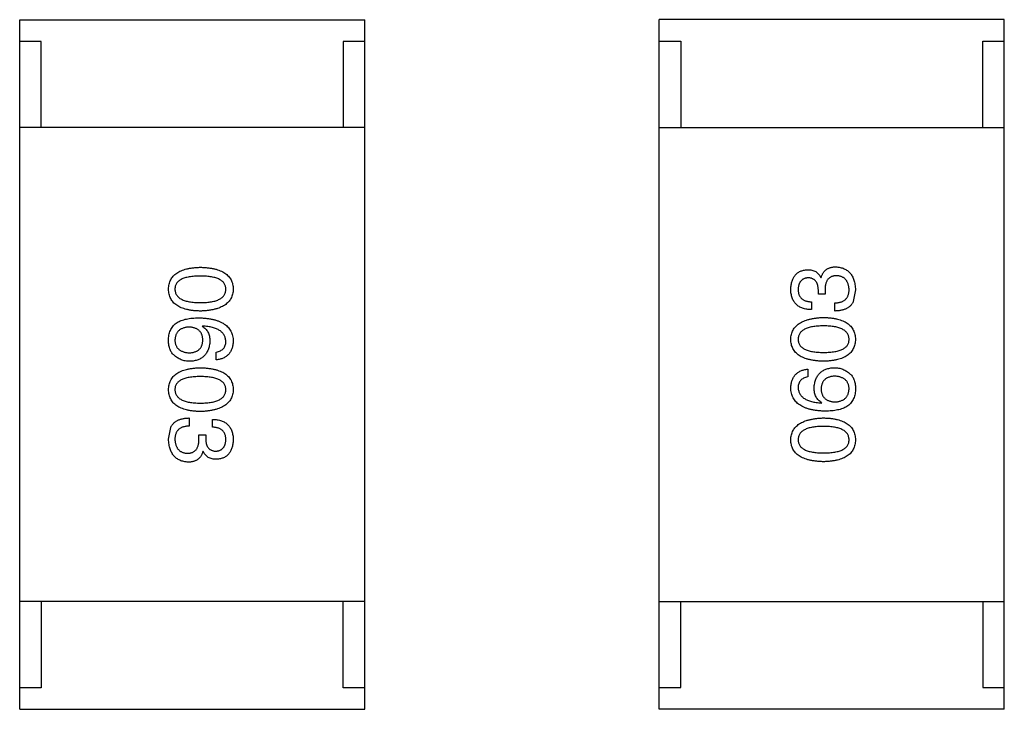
# Model space of a CAD drawing. Header units: inches. Extents: x -100 to 126, y -58 to 58.
# Tile 24 of 118: x 85.87 to 88.15, y -46.99 to -45.39. Entities that reach past the tile are written whole.
import ezdxf

# ---------------------------------------------------------------- set-up
doc = ezdxf.new("R2010")
doc.units = ezdxf.units.IN
doc.header["$LTSCALE"] = 1.21
doc.header["$MEASUREMENT"] = 0
doc.layers.get('0').update_dxf_attribs({"linetype": 'CONTINUOUS'})

msp = doc.modelspace()

# ---------------------------------------------------------------- linework, layer by layer
at = {"color": 7, "linetype": 'Continuous'}
for p, q in [((85.8654, -45.3894), (86.6654, -45.3894)), ((85.8654, -46.9894), (85.8654, -45.3894)), ((86.6654, -46.9894), (86.6654, -45.3894)), ((88.1484, -45.389), (87.3484, -45.389)), ((87.3484, -46.989), (87.3484, -45.389)), ((88.1484, -46.989), (88.1484, -45.389)), ((85.9154, -45.4394), (85.8654, -45.4394)), ((85.9154, -45.6394), (85.9154, -45.4394)), ((86.6654, -45.4394), (86.6154, -45.4394)), ((86.6154, -45.4394), (86.6154, -45.6394)), ((87.3484, -45.439), (87.3984, -45.439)), ((87.3984, -45.439), (87.3984, -45.639)), ((88.0984, -45.439), (88.1484, -45.439)), ((88.0984, -45.639), (88.0984, -45.439)), ((86.6654, -45.6394), (85.8654, -45.6394)), ((87.3484, -45.639), (88.1484, -45.639)), ((87.7229, -45.9872), (87.7237, -45.9872)), ((87.7172, -46.0257), (87.7172, -46.0159)), ((87.7327, -46.0257), (87.7172, -46.0257)), ((87.7327, -46.0167), (87.7327, -46.0257)), ((87.8032, -46.0159), (87.7983, -46.0429)), ((87.7016, -46.0438), (87.7016, -46.0618)), ((87.7557, -46.0651), (87.7557, -46.0462)), ((86.2892, -46.0999), (86.2884, -46.1007)), ((86.3212, -46.1785), (86.3212, -46.1605)), ((87.6926, -46.1999), (87.6926, -46.2179)), ((87.7245, -46.2786), (87.7254, -46.2777)), ((86.2581, -46.3133), (86.2581, -46.3322)), ((86.3122, -46.3346), (86.3122, -46.3166)), ((86.2106, -46.3625), (86.2155, -46.3355)), ((86.281, -46.3527), (86.2966, -46.3527)), ((86.281, -46.3617), (86.281, -46.3527)), ((86.2966, -46.3527), (86.2966, -46.3625)), ((86.2909, -46.3912), (86.2901, -46.3912)), ((86.6654, -46.7394), (85.8654, -46.7394)), ((85.9154, -46.7394), (85.9154, -46.9394)), ((86.6154, -46.9394), (86.6154, -46.7394)), ((87.3484, -46.739), (88.1484, -46.739)), ((87.3984, -46.939), (87.3984, -46.739)), ((88.0984, -46.739), (88.0984, -46.939)), ((85.9154, -46.9394), (85.8654, -46.9394)), ((86.6654, -46.9394), (86.6154, -46.9394)), ((87.3484, -46.939), (87.3984, -46.939)), ((88.0984, -46.939), (88.1484, -46.939)), ((85.8654, -46.9894), (86.6654, -46.9894)), ((88.1484, -46.989), (87.3484, -46.989))]:
    msp.add_line(p, q, dxfattribs=at)
for points, knots in [([(86.2106, -46.0144), (86.2106, -46.0124), (86.2108, -46.0086), (86.2118, -46.0029), (86.2133, -45.9977), (86.2154, -45.9928), (86.218, -45.9883), (86.2212, -45.9841), (86.225, -45.9804), (86.2294, -45.977), (86.2343, -45.974), (86.2398, -45.9714), (86.2459, -45.9692), (86.2525, -45.9673), (86.2596, -45.9658), (86.2674, -45.9647), (86.2757, -45.9639), (86.2814, -45.9637), (86.2843, -45.9636)], [0, 0, 0, 0, 0.059135, 0.115606, 0.169241, 0.221578, 0.273261, 0.324749, 0.377329, 0.431642, 0.488541, 0.548597, 0.612232, 0.680174, 0.752504, 0.829777, 0.912307, 1, 1, 1, 1]), ([(86.2843, -45.9636), (86.2874, -45.9637), (86.2933, -45.9639), (86.3018, -45.9647), (86.3098, -45.9658), (86.3172, -45.9673), (86.3241, -45.9691), (86.3303, -45.9714), (86.336, -45.974), (86.3411, -45.977), (86.3456, -45.9804), (86.3495, -45.9841), (86.3528, -45.9882), (86.3556, -45.9928), (86.3577, -45.9977), (86.3593, -46.0029), (86.3603, -46.0086), (86.3605, -46.0124), (86.3606, -46.0144)], [0, 0, 0, 0, 0.088823, 0.172287, 0.250296, 0.323438, 0.392244, 0.456221, 0.516635, 0.573871, 0.628, 0.680335, 0.731489, 0.782557, 0.834044, 0.886738, 0.942089, 1, 1, 1, 1]), ([(87.6532, -46.0143), (87.6533, -46.0125), (87.6535, -46.0092), (87.6542, -46.0043), (87.655, -45.9998), (87.6562, -45.9955), (87.6576, -45.9916), (87.6593, -45.988), (87.6613, -45.9846), (87.6636, -45.9817), (87.6662, -45.979), (87.669, -45.9766), (87.6721, -45.9746), (87.6755, -45.9728), (87.6792, -45.9714), (87.6831, -45.9703), (87.6874, -45.9695), (87.6903, -45.9693), (87.6918, -45.9692)], [0, 0, 0, 0, 0.077845, 0.151584, 0.221397, 0.287366, 0.350104, 0.410398, 0.467998, 0.524388, 0.579979, 0.635152, 0.690917, 0.747936, 0.806661, 0.867861, 0.932479, 1, 1, 1, 1]), ([(87.6918, -45.9692), (87.6936, -45.9692), (87.6971, -45.9693), (87.7022, -45.9702), (87.7069, -45.9716), (87.7111, -45.9735), (87.7148, -45.9761), (87.718, -45.9793), (87.7208, -45.983), (87.7222, -45.9858), (87.7229, -45.9872)], [0, 0, 0, 0, 0.143686, 0.277942, 0.40333, 0.521785, 0.638573, 0.755208, 0.874773, 1, 1, 1, 1]), ([(87.7237, -45.9872), (87.724, -45.9862), (87.7247, -45.9843), (87.7258, -45.9815), (87.7271, -45.9789), (87.7285, -45.9765), (87.7302, -45.9742), (87.7319, -45.9722), (87.7337, -45.9704), (87.7358, -45.9687), (87.738, -45.9673), (87.7403, -45.966), (87.7428, -45.965), (87.7454, -45.9641), (87.7482, -45.9634), (87.7511, -45.963), (87.7542, -45.9627), (87.7563, -45.9626), (87.7573, -45.9626)], [0, 0, 0, 0, 0.069445, 0.136039, 0.200011, 0.261745, 0.322328, 0.381403, 0.438864, 0.496655, 0.554398, 0.612391, 0.672266, 0.733005, 0.79604, 0.861293, 0.928785, 1, 1, 1, 1]), ([(87.7573, -45.9626), (87.7591, -45.9628), (87.7626, -45.963), (87.7677, -45.9639), (87.7724, -45.9651), (87.7768, -45.9668), (87.7808, -45.9688), (87.7846, -45.9712), (87.788, -45.974), (87.791, -45.9771), (87.7937, -45.9807), (87.7961, -45.9846), (87.7982, -45.9889), (87.7998, -45.9936), (87.8012, -45.9986), (87.8023, -46.004), (87.803, -46.0098), (87.8031, -46.0138), (87.8032, -46.0159)], [0, 0, 0, 0, 0.068236, 0.132937, 0.194125, 0.253174, 0.310181, 0.365986, 0.421096, 0.476216, 0.532352, 0.590232, 0.649824, 0.71274, 0.778406, 0.848058, 0.921922, 1, 1, 1, 1]), ([(86.2843, -45.9841), (86.2819, -45.9841), (86.2773, -45.9842), (86.2706, -45.9845), (86.2644, -45.9851), (86.2586, -45.9859), (86.2533, -45.987), (86.2484, -45.9882), (86.2441, -45.9898), (86.2401, -45.9916), (86.2366, -45.9936), (86.2336, -45.9958), (86.231, -45.9983), (86.229, -46.0011), (86.2273, -46.0041), (86.2261, -46.0073), (86.2255, -46.0108), (86.2254, -46.0132), (86.2253, -46.0144)], [0, 0, 0, 0, 0.096457, 0.187288, 0.27178, 0.350132, 0.423455, 0.491343, 0.554037, 0.612253, 0.666313, 0.717038, 0.764921, 0.811214, 0.856775, 0.902988, 0.950234, 1, 1, 1, 1]), ([(86.3433, -46.0144), (86.3433, -46.0132), (86.3432, -46.0108), (86.3425, -46.0073), (86.3414, -46.0041), (86.3397, -46.0011), (86.3376, -45.9984), (86.3351, -45.9958), (86.332, -45.9936), (86.3285, -45.9916), (86.3246, -45.9898), (86.3202, -45.9882), (86.3153, -45.987), (86.31, -45.9859), (86.3043, -45.9851), (86.298, -45.9845), (86.2913, -45.9842), (86.2867, -45.9841), (86.2843, -45.9841)], [0, 0, 0, 0, 0.049764, 0.097007, 0.143217, 0.188577, 0.235116, 0.282997, 0.333719, 0.387776, 0.445989, 0.508679, 0.576563, 0.649481, 0.728235, 0.812722, 0.903548, 1, 1, 1, 1]), ([(87.6934, -45.988), (87.6925, -45.9881), (87.6908, -45.9883), (87.6882, -45.9888), (87.6859, -45.9894), (87.6837, -45.9903), (87.6816, -45.9913), (87.6798, -45.9926), (87.6781, -45.994), (87.6766, -45.9956), (87.6752, -45.9974), (87.674, -45.9994), (87.673, -46.0015), (87.6721, -46.0039), (87.6715, -46.0064), (87.671, -46.0091), (87.6706, -46.012), (87.6705, -46.014), (87.6704, -46.0151)], [0, 0, 0, 0, 0.067655, 0.132224, 0.194132, 0.253145, 0.309858, 0.366002, 0.421361, 0.47702, 0.532632, 0.590536, 0.65067, 0.713258, 0.779588, 0.848803, 0.921949, 1, 1, 1, 1]), ([(87.7172, -46.0159), (87.7171, -46.0148), (87.717, -46.0127), (87.7167, -46.0096), (87.7161, -46.0067), (87.7154, -46.004), (87.7146, -46.0016), (87.7135, -45.9993), (87.7123, -45.9972), (87.7109, -45.9954), (87.7093, -45.9937), (87.7075, -45.9923), (87.7056, -45.991), (87.7035, -45.99), (87.7012, -45.9892), (87.6988, -45.9886), (87.6961, -45.9882), (87.6943, -45.9881), (87.6934, -45.988)], [0, 0, 0, 0, 0.079415, 0.154091, 0.22508, 0.29186, 0.355026, 0.415127, 0.472418, 0.528511, 0.583551, 0.638361, 0.693547, 0.750023, 0.807857, 0.868401, 0.932259, 1, 1, 1, 1]), ([(87.7598, -45.9831), (87.7587, -45.9831), (87.7566, -45.9832), (87.7535, -45.9836), (87.7506, -45.9842), (87.748, -45.9851), (87.7455, -45.9863), (87.7433, -45.9878), (87.7413, -45.9895), (87.7395, -45.9915), (87.7379, -45.9937), (87.7365, -45.9962), (87.7353, -45.999), (87.7344, -46.0021), (87.7336, -46.0054), (87.7331, -46.0089), (87.7328, -46.0127), (87.7328, -46.0154), (87.7327, -46.0167)], [0, 0, 0, 0, 0.066518, 0.129194, 0.188613, 0.245254, 0.300032, 0.353805, 0.407079, 0.461108, 0.516272, 0.574141, 0.634837, 0.699275, 0.767504, 0.840272, 0.917505, 1, 1, 1, 1]), ([(87.7885, -46.0151), (87.7884, -46.0139), (87.7882, -46.0115), (87.7877, -46.008), (87.787, -46.0048), (87.7861, -46.0017), (87.7851, -45.9989), (87.7837, -45.9964), (87.7822, -45.994), (87.7805, -45.9919), (87.7786, -45.99), (87.7765, -45.9883), (87.7742, -45.9869), (87.7717, -45.9857), (87.769, -45.9847), (87.7661, -45.9839), (87.763, -45.9834), (87.7609, -45.9832), (87.7598, -45.9831)], [0, 0, 0, 0, 0.076694, 0.149502, 0.218019, 0.283183, 0.345589, 0.405199, 0.462852, 0.519478, 0.575313, 0.630559, 0.687006, 0.744638, 0.804006, 0.866059, 0.931486, 1, 1, 1, 1]), ([(86.2843, -46.0652), (86.2814, -46.0651), (86.2757, -46.0649), (86.2674, -46.0642), (86.2596, -46.0631), (86.2525, -46.0616), (86.2459, -46.0597), (86.2398, -46.0575), (86.2343, -46.0549), (86.2294, -46.0519), (86.225, -46.0485), (86.2212, -46.0447), (86.218, -46.0406), (86.2154, -46.0361), (86.2133, -46.0312), (86.2118, -46.0259), (86.2108, -46.0203), (86.2106, -46.0164), (86.2106, -46.0144)], [0, 0, 0, 0, 0.08769, 0.170218, 0.24749, 0.319818, 0.387758, 0.451391, 0.511445, 0.568185, 0.622681, 0.67526, 0.726746, 0.778428, 0.830764, 0.884397, 0.940866, 1, 1, 1, 1]), ([(86.2253, -46.0144), (86.2254, -46.0157), (86.2255, -46.0181), (86.2263, -46.0217), (86.2276, -46.025), (86.2293, -46.0281), (86.2314, -46.0309), (86.234, -46.0335), (86.237, -46.0358), (86.2405, -46.0379), (86.2445, -46.0397), (86.2488, -46.0413), (86.2537, -46.0426), (86.2589, -46.0437), (86.2647, -46.0445), (86.2708, -46.0451), (86.2774, -46.0455), (86.282, -46.0456), (86.2843, -46.0456)], [0, 0, 0, 0, 0.050879, 0.099377, 0.146973, 0.193618, 0.240619, 0.289461, 0.34047, 0.395283, 0.453059, 0.515633, 0.582666, 0.655287, 0.732971, 0.815933, 0.905166, 1, 1, 1, 1]), ([(86.2843, -46.0456), (86.2867, -46.0456), (86.2913, -46.0455), (86.298, -46.0451), (86.3043, -46.0445), (86.31, -46.0437), (86.3153, -46.0426), (86.3202, -46.0413), (86.3246, -46.0397), (86.3285, -46.0379), (86.332, -46.0358), (86.3351, -46.0335), (86.3376, -46.0309), (86.3397, -46.0281), (86.3414, -46.025), (86.3425, -46.0217), (86.3432, -46.0181), (86.3433, -46.0157), (86.3433, -46.0144)], [0, 0, 0, 0, 0.095719, 0.185854, 0.269738, 0.347952, 0.420315, 0.487894, 0.550245, 0.608186, 0.662454, 0.713283, 0.761375, 0.808209, 0.854301, 0.901312, 0.949396, 1, 1, 1, 1]), ([(86.3606, -46.0144), (86.3604, -46.0164), (86.3602, -46.0202), (86.3591, -46.0258), (86.3575, -46.0309), (86.3553, -46.0358), (86.3525, -46.0402), (86.3491, -46.0443), (86.3452, -46.0481), (86.3407, -46.0514), (86.3356, -46.0545), (86.3299, -46.0571), (86.3237, -46.0594), (86.3169, -46.0613), (86.3096, -46.0628), (86.3017, -46.064), (86.2932, -46.0649), (86.2873, -46.0651), (86.2843, -46.0652)], [0, 0, 0, 0, 0.057415, 0.112361, 0.16496, 0.216437, 0.267441, 0.318839, 0.371478, 0.426325, 0.483626, 0.544235, 0.608673, 0.677374, 0.750405, 0.828394, 0.911525, 1, 1, 1, 1]), ([(87.7016, -46.0618), (87.6997, -46.0617), (87.6959, -46.0616), (87.6905, -46.061), (87.6855, -46.06), (87.6808, -46.0586), (87.6765, -46.0569), (87.6725, -46.0548), (87.6689, -46.0524), (87.6657, -46.0496), (87.6628, -46.0464), (87.6603, -46.0429), (87.6582, -46.039), (87.6565, -46.0347), (87.6551, -46.0301), (87.6541, -46.0251), (87.6534, -46.0198), (87.6533, -46.0161), (87.6532, -46.0143)], [0, 0, 0, 0, 0.074804, 0.144899, 0.211458, 0.274554, 0.334363, 0.392059, 0.448123, 0.503024, 0.558154, 0.613471, 0.670844, 0.729926, 0.792003, 0.857405, 0.926768, 1, 1, 1, 1]), ([(87.6704, -46.0151), (87.6705, -46.0162), (87.6705, -46.0184), (87.6709, -46.0216), (87.6715, -46.0245), (87.6723, -46.0273), (87.6734, -46.0299), (87.6748, -46.0322), (87.6763, -46.0343), (87.6782, -46.0362), (87.6803, -46.0379), (87.6826, -46.0394), (87.6852, -46.0407), (87.688, -46.0417), (87.6911, -46.0426), (87.6944, -46.0432), (87.6979, -46.0436), (87.7003, -46.0437), (87.7016, -46.0438)], [0, 0, 0, 0, 0.069877, 0.136363, 0.198671, 0.257968, 0.315462, 0.370709, 0.425568, 0.479847, 0.535753, 0.592303, 0.651386, 0.713311, 0.778642, 0.84836, 0.921866, 1, 1, 1, 1]), ([(87.7557, -46.0462), (87.757, -46.0462), (87.7596, -46.0461), (87.7633, -46.0456), (87.7668, -46.045), (87.77, -46.044), (87.773, -46.0429), (87.7757, -46.0415), (87.7781, -46.0399), (87.7803, -46.0381), (87.7822, -46.036), (87.7839, -46.0337), (87.7854, -46.0312), (87.7865, -46.0284), (87.7874, -46.0254), (87.788, -46.0221), (87.7884, -46.0187), (87.7885, -46.0163), (87.7885, -46.0151)], [0, 0, 0, 0, 0.07723, 0.149593, 0.217944, 0.282232, 0.34411, 0.402297, 0.458791, 0.513966, 0.568538, 0.623291, 0.679957, 0.737243, 0.798142, 0.86118, 0.928728, 1, 1, 1, 1]), ([(87.7983, -46.0429), (87.7979, -46.0438), (87.7971, -46.0455), (87.7955, -46.048), (87.7939, -46.0503), (87.792, -46.0524), (87.79, -46.0543), (87.7877, -46.0561), (87.7853, -46.0577), (87.7827, -46.0592), (87.78, -46.0605), (87.777, -46.0616), (87.7739, -46.0626), (87.7706, -46.0634), (87.7671, -46.0641), (87.7635, -46.0646), (87.7596, -46.0649), (87.757, -46.065), (87.7557, -46.0651)], [0, 0, 0, 0, 0.056906, 0.113264, 0.168825, 0.223843, 0.279195, 0.335267, 0.392098, 0.450414, 0.51054, 0.572219, 0.636652, 0.703156, 0.773102, 0.845505, 0.921063, 1, 1, 1, 1]), ([(86.2106, -46.1302), (86.2107, -46.1281), (86.2109, -46.1241), (86.212, -46.1183), (86.2136, -46.1129), (86.2158, -46.1078), (86.2185, -46.1031), (86.2219, -46.0989), (86.2257, -46.095), (86.2287, -46.0928), (86.2302, -46.0917)], [0, 0, 0, 0, 0.137449, 0.267856, 0.393219, 0.514735, 0.63397, 0.753734, 0.874967, 1, 1, 1, 1]), ([(86.2302, -46.0917), (86.2318, -46.0908), (86.235, -46.089), (86.2402, -46.0869), (86.2459, -46.0851), (86.2521, -46.0836), (86.2586, -46.0824), (86.2657, -46.0816), (86.2732, -46.0811), (86.2784, -46.081), (86.281, -46.081)], [0, 0, 0, 0, 0.101889, 0.209155, 0.322694, 0.442863, 0.569758, 0.70479, 0.848502, 1, 1, 1, 1]), ([(86.281, -46.081), (86.2842, -46.0811), (86.2903, -46.0813), (86.2992, -46.0821), (86.3074, -46.0833), (86.3151, -46.0849), (86.3222, -46.0868), (86.3286, -46.0892), (86.3345, -46.092), (86.3398, -46.0952), (86.3446, -46.0988), (86.3487, -46.1028), (86.3522, -46.1072), (86.3551, -46.112), (86.3574, -46.1172), (86.3591, -46.1228), (86.3602, -46.1288), (86.3604, -46.133), (86.3606, -46.1351)], [0, 0, 0, 0, 0.087517, 0.169686, 0.246944, 0.319347, 0.387088, 0.450961, 0.511075, 0.567974, 0.622351, 0.675039, 0.726853, 0.778688, 0.83093, 0.884738, 0.941043, 1, 1, 1, 1]), ([(87.6532, -46.1308), (87.6534, -46.1289), (87.6536, -46.125), (87.6547, -46.1195), (87.6563, -46.1143), (87.6585, -46.1095), (87.6613, -46.105), (87.6647, -46.1009), (87.6686, -46.0972), (87.6731, -46.0938), (87.6782, -46.0908), (87.6839, -46.0882), (87.6901, -46.0859), (87.6969, -46.084), (87.7042, -46.0825), (87.7121, -46.0813), (87.7206, -46.0804), (87.7264, -46.0801), (87.7295, -46.08)], [0, 0, 0, 0, 0.057415, 0.112361, 0.16496, 0.216437, 0.267441, 0.318839, 0.371478, 0.426325, 0.483626, 0.544235, 0.608673, 0.677374, 0.750405, 0.828394, 0.911525, 1, 1, 1, 1]), ([(87.7295, -46.08), (87.7324, -46.0801), (87.7381, -46.0803), (87.7464, -46.0811), (87.7541, -46.0822), (87.7613, -46.0837), (87.7679, -46.0856), (87.774, -46.0878), (87.7794, -46.0904), (87.7844, -46.0934), (87.7887, -46.0968), (87.7925, -46.1005), (87.7958, -46.1047), (87.7984, -46.1092), (87.8005, -46.1141), (87.802, -46.1193), (87.803, -46.125), (87.8031, -46.1288), (87.8032, -46.1308)], [0, 0, 0, 0, 0.08769, 0.170218, 0.24749, 0.319818, 0.387758, 0.451391, 0.511445, 0.568185, 0.622681, 0.67526, 0.726746, 0.778428, 0.830764, 0.884397, 0.940866, 1, 1, 1, 1]), ([(86.2581, -46.1023), (86.2568, -46.1024), (86.2543, -46.1026), (86.2506, -46.1031), (86.2473, -46.1039), (86.2441, -46.1048), (86.2412, -46.106), (86.2385, -46.1074), (86.2361, -46.109), (86.2339, -46.1109), (86.2319, -46.1129), (86.2303, -46.1152), (86.2288, -46.1177), (86.2276, -46.1205), (86.2266, -46.1234), (86.226, -46.1266), (86.2254, -46.1299), (86.2254, -46.1323), (86.2253, -46.1335)], [0, 0, 0, 0, 0.076467, 0.148148, 0.216496, 0.280559, 0.342274, 0.401168, 0.458322, 0.514073, 0.569257, 0.62465, 0.68124, 0.739113, 0.799947, 0.862804, 0.929597, 1, 1, 1, 1]), ([(86.2901, -46.1326), (86.29, -46.1315), (86.2899, -46.1292), (86.2894, -46.1259), (86.2888, -46.1229), (86.2878, -46.12), (86.2867, -46.1173), (86.2852, -46.1149), (86.2836, -46.1127), (86.2817, -46.1107), (86.2796, -46.1089), (86.2772, -46.1073), (86.2746, -46.1059), (86.2718, -46.1048), (86.2687, -46.1038), (86.2654, -46.1031), (86.2618, -46.1026), (86.2593, -46.1024), (86.2581, -46.1023)], [0, 0, 0, 0, 0.070453, 0.136523, 0.199866, 0.260392, 0.318446, 0.374657, 0.430182, 0.485556, 0.541071, 0.598396, 0.657208, 0.718642, 0.783247, 0.851631, 0.923928, 1, 1, 1, 1]), ([(86.2884, -46.1007), (86.2899, -46.1015), (86.2927, -46.1032), (86.2964, -46.1064), (86.2995, -46.1101), (86.3021, -46.1142), (86.304, -46.1188), (86.3055, -46.1238), (86.3063, -46.1293), (86.3064, -46.1331), (86.3065, -46.1351)], [0, 0, 0, 0, 0.122276, 0.239997, 0.35611, 0.473903, 0.59404, 0.720428, 0.855383, 1, 1, 1, 1]), ([(86.3433, -46.1351), (86.3432, -46.1338), (86.3431, -46.1313), (86.3422, -46.1276), (86.341, -46.1241), (86.3394, -46.1209), (86.3374, -46.1178), (86.335, -46.1151), (86.3322, -46.1126), (86.329, -46.1102), (86.3254, -46.1081), (86.3214, -46.1063), (86.317, -46.1046), (86.3122, -46.1032), (86.307, -46.102), (86.3014, -46.1011), (86.2955, -46.1003), (86.2914, -46.1), (86.2892, -46.0999)], [0, 0, 0, 0, 0.054741, 0.107075, 0.158339, 0.208382, 0.258772, 0.310045, 0.362765, 0.417822, 0.475982, 0.537466, 0.602901, 0.673037, 0.747247, 0.826291, 0.910782, 1, 1, 1, 1]), ([(87.7295, -46.0997), (87.7271, -46.0997), (87.7225, -46.0998), (87.7158, -46.1001), (87.7095, -46.1007), (87.7038, -46.1016), (87.6984, -46.1026), (87.6936, -46.104), (87.6892, -46.1055), (87.6852, -46.1073), (87.6818, -46.1095), (87.6787, -46.1117), (87.6762, -46.1143), (87.674, -46.1171), (87.6724, -46.1202), (87.6713, -46.1236), (87.6706, -46.1271), (87.6705, -46.1296), (87.6704, -46.1308)], [0, 0, 0, 0, 0.095719, 0.185854, 0.269738, 0.347952, 0.420315, 0.487894, 0.550245, 0.608186, 0.662454, 0.713283, 0.761375, 0.808209, 0.854301, 0.901312, 0.949396, 1, 1, 1, 1]), ([(87.7885, -46.1308), (87.7884, -46.1296), (87.7882, -46.1271), (87.7875, -46.1235), (87.7862, -46.1202), (87.7845, -46.1172), (87.7824, -46.1143), (87.7798, -46.1118), (87.7768, -46.1094), (87.7733, -46.1074), (87.7693, -46.1055), (87.765, -46.104), (87.7601, -46.1026), (87.7548, -46.1016), (87.7491, -46.1007), (87.743, -46.1001), (87.7364, -46.0998), (87.7318, -46.0997), (87.7295, -46.0997)], [0, 0, 0, 0, 0.050879, 0.099377, 0.146973, 0.193618, 0.240619, 0.289461, 0.34047, 0.395283, 0.453059, 0.515633, 0.582666, 0.655287, 0.732971, 0.815933, 0.905166, 1, 1, 1, 1]), ([(86.2228, -46.1671), (86.2218, -46.1661), (86.2197, -46.1642), (86.2171, -46.1608), (86.2148, -46.1569), (86.2131, -46.1524), (86.2118, -46.1476), (86.2109, -46.1422), (86.2104, -46.1363), (86.2105, -46.1323), (86.2106, -46.1302)], [0, 0, 0, 0, 0.105033, 0.21147, 0.321511, 0.438526, 0.563605, 0.698055, 0.843218, 1, 1, 1, 1]), ([(86.2253, -46.1335), (86.2254, -46.1346), (86.2256, -46.1367), (86.2261, -46.1398), (86.2269, -46.1427), (86.228, -46.1454), (86.2292, -46.1479), (86.2307, -46.1502), (86.2325, -46.1523), (86.2345, -46.1542), (86.2367, -46.1559), (86.2392, -46.1574), (86.2419, -46.1587), (86.2449, -46.1598), (86.248, -46.1607), (86.2514, -46.1614), (86.2551, -46.1619), (86.2576, -46.1621), (86.2589, -46.1621)], [0, 0, 0, 0, 0.066682, 0.130303, 0.190802, 0.248749, 0.30534, 0.361219, 0.415721, 0.471765, 0.528279, 0.586428, 0.64659, 0.710143, 0.776461, 0.846692, 0.921137, 1, 1, 1, 1]), ([(86.2589, -46.1621), (86.2601, -46.1621), (86.2625, -46.1619), (86.266, -46.1614), (86.2692, -46.1606), (86.2722, -46.1598), (86.275, -46.1586), (86.2775, -46.1573), (86.2798, -46.1557), (86.2819, -46.154), (86.2837, -46.152), (86.2854, -46.1499), (86.2867, -46.1475), (86.2879, -46.1449), (86.2888, -46.1421), (86.2894, -46.1391), (86.2899, -46.136), (86.29, -46.1338), (86.2901, -46.1326)], [0, 0, 0, 0, 0.076288, 0.14871, 0.216387, 0.281386, 0.342528, 0.402111, 0.4591, 0.514852, 0.569974, 0.625644, 0.682226, 0.740156, 0.800362, 0.863471, 0.930116, 1, 1, 1, 1]), ([(86.3065, -46.1351), (86.3063, -46.1369), (86.306, -46.1405), (86.3051, -46.1456), (86.3039, -46.1504), (86.3024, -46.1549), (86.3005, -46.159), (86.2985, -46.1628), (86.2959, -46.1662), (86.2932, -46.1694), (86.2901, -46.1722), (86.2867, -46.1745), (86.283, -46.1767), (86.2789, -46.1784), (86.2746, -46.1797), (86.2699, -46.1808), (86.2649, -46.1815), (86.2615, -46.1817), (86.2597, -46.1818)], [0, 0, 0, 0, 0.074228, 0.144548, 0.211288, 0.274576, 0.335162, 0.393915, 0.450599, 0.506657, 0.562409, 0.618617, 0.676096, 0.735061, 0.79654, 0.860906, 0.928473, 1, 1, 1, 1]), ([(86.3212, -46.1605), (86.323, -46.1601), (86.3263, -46.1594), (86.3308, -46.1576), (86.3347, -46.1552), (86.3379, -46.1522), (86.3404, -46.1487), (86.3421, -46.1446), (86.3432, -46.14), (86.3433, -46.1368), (86.3433, -46.1351)], [0, 0, 0, 0, 0.1439, 0.274233, 0.394478, 0.509388, 0.621911, 0.738504, 0.863414, 1, 1, 1, 1]), ([(86.3606, -46.1351), (86.3604, -46.1367), (86.3602, -46.1398), (86.3595, -46.1443), (86.3585, -46.1486), (86.3572, -46.1525), (86.3557, -46.1562), (86.3539, -46.1597), (86.3519, -46.1628), (86.3496, -46.1657), (86.3469, -46.1683), (86.344, -46.1706), (86.3409, -46.1726), (86.3375, -46.1744), (86.3338, -46.1759), (86.3298, -46.177), (86.3256, -46.178), (86.3227, -46.1784), (86.3212, -46.1785)], [0, 0, 0, 0, 0.073784, 0.144317, 0.211047, 0.274818, 0.336501, 0.395724, 0.453465, 0.510016, 0.566585, 0.622844, 0.680328, 0.739335, 0.800408, 0.863904, 0.93053, 1, 1, 1, 1]), ([(87.7295, -46.1817), (87.7264, -46.1816), (87.7205, -46.1814), (87.7119, -46.1806), (87.704, -46.1795), (87.6966, -46.178), (87.6897, -46.1761), (87.6835, -46.1739), (87.6778, -46.1713), (87.6727, -46.1683), (87.6682, -46.1649), (87.6643, -46.1611), (87.6609, -46.157), (87.6582, -46.1525), (87.6561, -46.1476), (87.6545, -46.1423), (87.6535, -46.1367), (87.6533, -46.1328), (87.6532, -46.1308)], [0, 0, 0, 0, 0.088823, 0.172287, 0.250296, 0.323438, 0.392244, 0.456221, 0.516635, 0.573871, 0.628, 0.680335, 0.731489, 0.782557, 0.834044, 0.886738, 0.942089, 1, 1, 1, 1]), ([(87.6704, -46.1308), (87.6705, -46.1321), (87.6706, -46.1345), (87.6713, -46.1379), (87.6724, -46.1412), (87.6741, -46.1442), (87.6762, -46.1469), (87.6787, -46.1494), (87.6818, -46.1517), (87.6853, -46.1537), (87.6892, -46.1555), (87.6936, -46.157), (87.6985, -46.1582), (87.7038, -46.1594), (87.7095, -46.1602), (87.7158, -46.1607), (87.7225, -46.1611), (87.7271, -46.1611), (87.7295, -46.1612)], [0, 0, 0, 0, 0.049764, 0.097007, 0.143217, 0.188577, 0.235116, 0.282997, 0.333719, 0.387776, 0.445989, 0.508679, 0.576563, 0.649481, 0.728235, 0.812722, 0.903548, 1, 1, 1, 1]), ([(87.7295, -46.1612), (87.7318, -46.1611), (87.7365, -46.1611), (87.7432, -46.1607), (87.7494, -46.1602), (87.7552, -46.1594), (87.7605, -46.1583), (87.7653, -46.157), (87.7697, -46.1555), (87.7737, -46.1537), (87.7772, -46.1517), (87.7802, -46.1494), (87.7828, -46.1469), (87.7848, -46.1442), (87.7865, -46.1412), (87.7877, -46.1379), (87.7883, -46.1345), (87.7884, -46.1321), (87.7885, -46.1308)], [0, 0, 0, 0, 0.096457, 0.187288, 0.27178, 0.350132, 0.423455, 0.491343, 0.554037, 0.612253, 0.666313, 0.717038, 0.764921, 0.811214, 0.856775, 0.902988, 0.950234, 1, 1, 1, 1]), ([(87.8032, -46.1308), (87.8031, -46.1328), (87.803, -46.1367), (87.802, -46.1423), (87.8005, -46.1476), (87.7984, -46.1525), (87.7958, -46.157), (87.7925, -46.1611), (87.7888, -46.1649), (87.7844, -46.1682), (87.7795, -46.1713), (87.774, -46.1739), (87.7679, -46.1761), (87.7613, -46.178), (87.7541, -46.1795), (87.7464, -46.1806), (87.7381, -46.1814), (87.7324, -46.1816), (87.7295, -46.1817)], [0, 0, 0, 0, 0.059135, 0.115606, 0.169241, 0.221578, 0.273261, 0.324749, 0.377329, 0.431642, 0.488541, 0.548597, 0.612232, 0.680174, 0.752504, 0.829777, 0.912307, 1, 1, 1, 1]), ([(86.2597, -46.1818), (86.258, -46.1818), (86.2545, -46.1817), (86.2494, -46.181), (86.2445, -46.1798), (86.2398, -46.1782), (86.2353, -46.1761), (86.2309, -46.1736), (86.2267, -46.1706), (86.2242, -46.1682), (86.2228, -46.1671)], [0, 0, 0, 0, 0.12904, 0.253809, 0.377066, 0.499122, 0.621469, 0.744665, 0.870607, 1, 1, 1, 1]), ([(86.2106, -46.2476), (86.2106, -46.2456), (86.2108, -46.2417), (86.2118, -46.2361), (86.2133, -46.2308), (86.2154, -46.2259), (86.218, -46.2214), (86.2212, -46.2173), (86.225, -46.2135), (86.2294, -46.2102), (86.2343, -46.2071), (86.2398, -46.2046), (86.2459, -46.2023), (86.2525, -46.2004), (86.2596, -46.1989), (86.2674, -46.1978), (86.2757, -46.1971), (86.2814, -46.1969), (86.2843, -46.1968)], [0, 0, 0, 0, 0.059135, 0.115606, 0.169241, 0.221578, 0.273261, 0.324749, 0.377329, 0.431642, 0.488541, 0.548597, 0.612232, 0.680174, 0.752504, 0.829777, 0.912307, 1, 1, 1, 1]), ([(86.2843, -46.1968), (86.2874, -46.1969), (86.2933, -46.1971), (86.3018, -46.1978), (86.3098, -46.1989), (86.3172, -46.2004), (86.3241, -46.2023), (86.3303, -46.2046), (86.336, -46.2071), (86.3411, -46.2102), (86.3456, -46.2135), (86.3495, -46.2173), (86.3528, -46.2214), (86.3556, -46.2259), (86.3577, -46.2308), (86.3593, -46.2361), (86.3603, -46.2417), (86.3605, -46.2456), (86.3606, -46.2476)], [0, 0, 0, 0, 0.088823, 0.172287, 0.250296, 0.323438, 0.392244, 0.456221, 0.516635, 0.573871, 0.628, 0.680335, 0.731489, 0.782557, 0.834044, 0.886738, 0.942089, 1, 1, 1, 1]), ([(87.6532, -46.2433), (87.6534, -46.2417), (87.6536, -46.2386), (87.6543, -46.2341), (87.6553, -46.2298), (87.6565, -46.2259), (87.658, -46.2222), (87.6598, -46.2187), (87.6619, -46.2156), (87.6642, -46.2127), (87.6668, -46.2101), (87.6697, -46.2079), (87.6729, -46.2058), (87.6763, -46.204), (87.68, -46.2025), (87.684, -46.2014), (87.6882, -46.2004), (87.6911, -46.2001), (87.6926, -46.1999)], [0, 0, 0, 0, 0.073784, 0.144317, 0.211047, 0.274818, 0.336501, 0.395724, 0.453465, 0.510016, 0.566585, 0.622844, 0.680328, 0.739335, 0.800408, 0.863904, 0.93053, 1, 1, 1, 1]), ([(87.7073, -46.2433), (87.7075, -46.2415), (87.7078, -46.2379), (87.7087, -46.2328), (87.7099, -46.228), (87.7114, -46.2235), (87.7132, -46.2194), (87.7153, -46.2156), (87.7178, -46.2122), (87.7206, -46.2091), (87.7237, -46.2063), (87.7271, -46.2039), (87.7308, -46.2018), (87.7349, -46.2), (87.7392, -46.1987), (87.7439, -46.1976), (87.7489, -46.1969), (87.7523, -46.1967), (87.7541, -46.1966)], [0, 0, 0, 0, 0.074228, 0.144548, 0.211288, 0.274576, 0.335162, 0.393915, 0.450599, 0.506657, 0.562409, 0.618617, 0.676096, 0.735061, 0.79654, 0.860906, 0.928473, 1, 1, 1, 1]), ([(87.7541, -46.1966), (87.7558, -46.1966), (87.7593, -46.1967), (87.7643, -46.1974), (87.7692, -46.1986), (87.774, -46.2002), (87.7785, -46.2023), (87.7829, -46.2048), (87.7871, -46.2078), (87.7896, -46.2102), (87.7909, -46.2113)], [0, 0, 0, 0, 0.12904, 0.253809, 0.377066, 0.499122, 0.621469, 0.744665, 0.870607, 1, 1, 1, 1]), ([(86.2843, -46.2172), (86.2819, -46.2173), (86.2773, -46.2173), (86.2706, -46.2177), (86.2644, -46.2182), (86.2586, -46.219), (86.2533, -46.2202), (86.2484, -46.2214), (86.2441, -46.2229), (86.2401, -46.2247), (86.2366, -46.2267), (86.2336, -46.229), (86.231, -46.2315), (86.229, -46.2343), (86.2273, -46.2372), (86.2261, -46.2405), (86.2255, -46.244), (86.2254, -46.2463), (86.2253, -46.2476)], [0, 0, 0, 0, 0.096457, 0.187288, 0.27178, 0.350132, 0.423455, 0.491343, 0.554037, 0.612253, 0.666313, 0.717038, 0.764921, 0.811214, 0.856775, 0.902988, 0.950234, 1, 1, 1, 1]), ([(86.3433, -46.2476), (86.3433, -46.2463), (86.3432, -46.244), (86.3425, -46.2405), (86.3414, -46.2372), (86.3397, -46.2342), (86.3376, -46.2315), (86.3351, -46.229), (86.332, -46.2267), (86.3285, -46.2247), (86.3246, -46.2229), (86.3202, -46.2214), (86.3153, -46.2202), (86.31, -46.219), (86.3043, -46.2183), (86.298, -46.2177), (86.2913, -46.2173), (86.2867, -46.2173), (86.2843, -46.2172)], [0, 0, 0, 0, 0.049764, 0.097007, 0.143217, 0.188577, 0.235116, 0.282997, 0.333719, 0.387776, 0.445989, 0.508679, 0.576563, 0.649481, 0.728235, 0.812722, 0.903548, 1, 1, 1, 1]), ([(87.6926, -46.2179), (87.6908, -46.2183), (87.6875, -46.219), (87.6829, -46.2209), (87.6791, -46.2232), (87.6759, -46.2262), (87.6734, -46.2297), (87.6717, -46.2338), (87.6706, -46.2384), (87.6705, -46.2416), (87.6704, -46.2433)], [0, 0, 0, 0, 0.1439, 0.274233, 0.394478, 0.509388, 0.621911, 0.738504, 0.863414, 1, 1, 1, 1]), ([(87.7549, -46.2163), (87.7536, -46.2163), (87.7513, -46.2165), (87.7478, -46.217), (87.7446, -46.2178), (87.7416, -46.2186), (87.7388, -46.2198), (87.7363, -46.2211), (87.734, -46.2227), (87.7319, -46.2244), (87.7301, -46.2264), (87.7284, -46.2285), (87.7271, -46.2309), (87.7259, -46.2335), (87.725, -46.2363), (87.7243, -46.2393), (87.7239, -46.2424), (87.7238, -46.2446), (87.7237, -46.2458)], [0, 0, 0, 0, 0.076288, 0.14871, 0.216387, 0.281386, 0.342528, 0.402111, 0.4591, 0.514852, 0.569974, 0.625644, 0.682226, 0.740156, 0.800362, 0.863471, 0.930116, 1, 1, 1, 1]), ([(87.7885, -46.245), (87.7884, -46.2439), (87.7882, -46.2417), (87.7877, -46.2386), (87.7869, -46.2357), (87.7858, -46.233), (87.7846, -46.2305), (87.783, -46.2282), (87.7813, -46.2261), (87.7793, -46.2242), (87.777, -46.2225), (87.7746, -46.221), (87.7719, -46.2197), (87.7689, -46.2186), (87.7657, -46.2177), (87.7623, -46.217), (87.7587, -46.2165), (87.7562, -46.2163), (87.7549, -46.2163)], [0, 0, 0, 0, 0.066682, 0.130303, 0.190802, 0.248749, 0.30534, 0.361219, 0.415721, 0.471765, 0.528279, 0.586428, 0.64659, 0.710143, 0.776461, 0.846692, 0.921137, 1, 1, 1, 1]), ([(87.7909, -46.2113), (87.792, -46.2123), (87.7941, -46.2142), (87.7967, -46.2177), (87.7989, -46.2216), (87.8007, -46.226), (87.802, -46.2308), (87.8029, -46.2362), (87.8033, -46.2421), (87.8033, -46.2461), (87.8032, -46.2482)], [0, 0, 0, 0, 0.105033, 0.21147, 0.321511, 0.438526, 0.563605, 0.698055, 0.843218, 1, 1, 1, 1]), ([(86.2843, -46.2984), (86.2814, -46.2983), (86.2757, -46.2981), (86.2674, -46.2973), (86.2596, -46.2962), (86.2525, -46.2947), (86.2459, -46.2929), (86.2398, -46.2906), (86.2343, -46.288), (86.2294, -46.285), (86.225, -46.2816), (86.2212, -46.2779), (86.218, -46.2737), (86.2154, -46.2692), (86.2133, -46.2643), (86.2118, -46.2591), (86.2108, -46.2534), (86.2106, -46.2496), (86.2106, -46.2476)], [0, 0, 0, 0, 0.08769, 0.170218, 0.24749, 0.319818, 0.387758, 0.451391, 0.511445, 0.568185, 0.622681, 0.67526, 0.726746, 0.778428, 0.830764, 0.884397, 0.940866, 1, 1, 1, 1]), ([(86.2253, -46.2476), (86.2254, -46.2488), (86.2255, -46.2513), (86.2263, -46.2549), (86.2276, -46.2582), (86.2293, -46.2613), (86.2314, -46.2641), (86.234, -46.2666), (86.237, -46.269), (86.2405, -46.271), (86.2445, -46.2729), (86.2488, -46.2744), (86.2537, -46.2758), (86.2589, -46.2769), (86.2647, -46.2777), (86.2708, -46.2783), (86.2774, -46.2787), (86.282, -46.2787), (86.2843, -46.2787)], [0, 0, 0, 0, 0.050879, 0.099377, 0.146973, 0.193618, 0.240619, 0.289461, 0.34047, 0.395283, 0.453059, 0.515633, 0.582666, 0.655287, 0.732971, 0.815933, 0.905166, 1, 1, 1, 1]), ([(86.2843, -46.2787), (86.2867, -46.2787), (86.2913, -46.2787), (86.298, -46.2783), (86.3043, -46.2777), (86.31, -46.2769), (86.3153, -46.2758), (86.3202, -46.2745), (86.3246, -46.2729), (86.3285, -46.2711), (86.332, -46.269), (86.3351, -46.2667), (86.3376, -46.2641), (86.3397, -46.2613), (86.3414, -46.2582), (86.3425, -46.2549), (86.3432, -46.2513), (86.3433, -46.2488), (86.3433, -46.2476)], [0, 0, 0, 0, 0.095719, 0.185854, 0.269738, 0.347952, 0.420315, 0.487894, 0.550245, 0.608186, 0.662454, 0.713283, 0.761375, 0.808209, 0.854301, 0.901312, 0.949396, 1, 1, 1, 1]), ([(86.3606, -46.2476), (86.3604, -46.2495), (86.3602, -46.2534), (86.3591, -46.2589), (86.3575, -46.2641), (86.3553, -46.2689), (86.3525, -46.2734), (86.3491, -46.2775), (86.3452, -46.2812), (86.3407, -46.2846), (86.3356, -46.2876), (86.3299, -46.2902), (86.3237, -46.2925), (86.3169, -46.2944), (86.3096, -46.2959), (86.3017, -46.2972), (86.2932, -46.298), (86.2873, -46.2983), (86.2843, -46.2984)], [0, 0, 0, 0, 0.057415, 0.112361, 0.16496, 0.216437, 0.267441, 0.318839, 0.371478, 0.426325, 0.483626, 0.544235, 0.608673, 0.677374, 0.750405, 0.828394, 0.911525, 1, 1, 1, 1]), ([(87.7327, -46.2974), (87.7296, -46.2973), (87.7235, -46.2971), (87.7146, -46.2963), (87.7064, -46.2951), (87.6987, -46.2935), (87.6916, -46.2916), (87.6851, -46.2892), (87.6792, -46.2864), (87.674, -46.2832), (87.6692, -46.2796), (87.6651, -46.2756), (87.6616, -46.2712), (87.6587, -46.2664), (87.6564, -46.2612), (87.6547, -46.2556), (87.6536, -46.2496), (87.6534, -46.2454), (87.6532, -46.2433)], [0, 0, 0, 0, 0.087517, 0.169686, 0.246944, 0.319347, 0.387088, 0.450961, 0.511075, 0.567974, 0.622351, 0.675039, 0.726853, 0.778688, 0.83093, 0.884738, 0.941043, 1, 1, 1, 1]), ([(87.6704, -46.2433), (87.6705, -46.2446), (87.6707, -46.2472), (87.6716, -46.2508), (87.6727, -46.2543), (87.6744, -46.2575), (87.6764, -46.2606), (87.6788, -46.2633), (87.6816, -46.2659), (87.6848, -46.2682), (87.6884, -46.2703), (87.6924, -46.2722), (87.6968, -46.2738), (87.7016, -46.2752), (87.7068, -46.2764), (87.7123, -46.2773), (87.7183, -46.2781), (87.7224, -46.2784), (87.7245, -46.2786)], [0, 0, 0, 0, 0.054741, 0.107075, 0.158339, 0.208382, 0.258772, 0.310045, 0.362765, 0.417822, 0.475982, 0.537466, 0.602901, 0.673037, 0.747247, 0.826291, 0.910782, 1, 1, 1, 1]), ([(87.7254, -46.2777), (87.7239, -46.2769), (87.7211, -46.2752), (87.7174, -46.272), (87.7143, -46.2683), (87.7117, -46.2642), (87.7098, -46.2596), (87.7083, -46.2546), (87.7075, -46.2491), (87.7074, -46.2453), (87.7073, -46.2433)], [0, 0, 0, 0, 0.122276, 0.239997, 0.35611, 0.473903, 0.59404, 0.720428, 0.855383, 1, 1, 1, 1]), ([(87.7237, -46.2458), (87.7238, -46.2469), (87.7239, -46.2492), (87.7243, -46.2525), (87.725, -46.2555), (87.726, -46.2584), (87.7271, -46.2611), (87.7286, -46.2635), (87.7302, -46.2657), (87.7321, -46.2677), (87.7342, -46.2695), (87.7366, -46.2711), (87.7392, -46.2725), (87.742, -46.2736), (87.7451, -46.2746), (87.7484, -46.2753), (87.752, -46.2758), (87.7544, -46.276), (87.7557, -46.2761)], [0, 0, 0, 0, 0.070453, 0.136523, 0.199866, 0.260392, 0.318446, 0.374657, 0.430182, 0.485556, 0.541071, 0.598396, 0.657208, 0.718642, 0.783247, 0.851631, 0.923928, 1, 1, 1, 1]), ([(87.7557, -46.2761), (87.757, -46.276), (87.7595, -46.2759), (87.7631, -46.2753), (87.7665, -46.2745), (87.7697, -46.2736), (87.7726, -46.2724), (87.7753, -46.271), (87.7777, -46.2694), (87.7799, -46.2675), (87.7819, -46.2655), (87.7835, -46.2632), (87.785, -46.2607), (87.7862, -46.2579), (87.7871, -46.255), (87.7878, -46.2518), (87.7883, -46.2485), (87.7884, -46.2461), (87.7885, -46.245)], [0, 0, 0, 0, 0.076467, 0.148148, 0.216496, 0.280559, 0.342274, 0.401168, 0.458322, 0.514073, 0.569257, 0.62465, 0.68124, 0.739113, 0.799947, 0.862804, 0.929597, 1, 1, 1, 1]), ([(87.8032, -46.2482), (87.8031, -46.2503), (87.8029, -46.2543), (87.8018, -46.2601), (87.8002, -46.2656), (87.798, -46.2706), (87.7953, -46.2753), (87.7919, -46.2795), (87.788, -46.2834), (87.7851, -46.2856), (87.7836, -46.2868)], [0, 0, 0, 0, 0.137449, 0.267856, 0.393219, 0.514735, 0.63397, 0.753734, 0.874967, 1, 1, 1, 1]), ([(87.7836, -46.2868), (87.782, -46.2876), (87.7788, -46.2894), (87.7736, -46.2915), (87.7679, -46.2934), (87.7617, -46.2948), (87.7551, -46.296), (87.7481, -46.2968), (87.7406, -46.2973), (87.7354, -46.2974), (87.7327, -46.2974)], [0, 0, 0, 0, 0.101889, 0.209155, 0.322694, 0.442863, 0.569758, 0.70479, 0.848502, 1, 1, 1, 1]), ([(86.2155, -46.3355), (86.2159, -46.3346), (86.2167, -46.3329), (86.2183, -46.3305), (86.2199, -46.3282), (86.2218, -46.3261), (86.2238, -46.3241), (86.226, -46.3223), (86.2285, -46.3207), (86.2311, -46.3192), (86.2338, -46.3179), (86.2367, -46.3168), (86.2399, -46.3158), (86.2432, -46.315), (86.2467, -46.3143), (86.2503, -46.3138), (86.2541, -46.3135), (86.2568, -46.3134), (86.2581, -46.3133)], [0, 0, 0, 0, 0.056906, 0.113264, 0.168825, 0.223843, 0.279195, 0.335267, 0.392098, 0.450414, 0.51054, 0.572219, 0.636652, 0.703156, 0.773102, 0.845505, 0.921063, 1, 1, 1, 1]), ([(86.3122, -46.3166), (86.3141, -46.3167), (86.3178, -46.3168), (86.3233, -46.3174), (86.3283, -46.3184), (86.333, -46.3198), (86.3373, -46.3215), (86.3413, -46.3236), (86.3449, -46.326), (86.3481, -46.3289), (86.351, -46.332), (86.3535, -46.3356), (86.3556, -46.3394), (86.3573, -46.3437), (86.3587, -46.3483), (86.3597, -46.3533), (86.3604, -46.3586), (86.3605, -46.3623), (86.3606, -46.3642)], [0, 0, 0, 0, 0.074804, 0.144899, 0.211458, 0.274554, 0.334363, 0.392059, 0.448123, 0.503024, 0.558154, 0.613471, 0.670844, 0.729926, 0.792003, 0.857405, 0.926768, 1, 1, 1, 1]), ([(87.6532, -46.364), (87.6534, -46.362), (87.6536, -46.3582), (87.6547, -46.3527), (87.6563, -46.3475), (87.6585, -46.3426), (87.6613, -46.3382), (87.6647, -46.3341), (87.6686, -46.3303), (87.6731, -46.327), (87.6782, -46.324), (87.6839, -46.3213), (87.6901, -46.319), (87.6969, -46.3172), (87.7042, -46.3156), (87.7121, -46.3144), (87.7206, -46.3136), (87.7264, -46.3133), (87.7295, -46.3132)], [0, 0, 0, 0, 0.057415, 0.112361, 0.16496, 0.216437, 0.267441, 0.318839, 0.371478, 0.426325, 0.483626, 0.544235, 0.608673, 0.677374, 0.750405, 0.828394, 0.911525, 1, 1, 1, 1]), ([(87.7295, -46.3132), (87.7324, -46.3133), (87.7381, -46.3135), (87.7464, -46.3142), (87.7541, -46.3153), (87.7613, -46.3169), (87.7679, -46.3187), (87.774, -46.321), (87.7794, -46.3236), (87.7844, -46.3265), (87.7887, -46.3299), (87.7925, -46.3337), (87.7958, -46.3378), (87.7984, -46.3423), (87.8005, -46.3472), (87.802, -46.3525), (87.803, -46.3581), (87.8031, -46.362), (87.8032, -46.364)], [0, 0, 0, 0, 0.08769, 0.170218, 0.24749, 0.319818, 0.387758, 0.451391, 0.511445, 0.568185, 0.622681, 0.67526, 0.726746, 0.778428, 0.830764, 0.884397, 0.940866, 1, 1, 1, 1]), ([(86.2581, -46.3322), (86.2568, -46.3322), (86.2542, -46.3323), (86.2505, -46.3328), (86.247, -46.3335), (86.2438, -46.3344), (86.2408, -46.3355), (86.2381, -46.3369), (86.2357, -46.3385), (86.2335, -46.3403), (86.2315, -46.3424), (86.2299, -46.3447), (86.2284, -46.3473), (86.2273, -46.35), (86.2264, -46.353), (86.2258, -46.3563), (86.2254, -46.3597), (86.2253, -46.3621), (86.2253, -46.3633)], [0, 0, 0, 0, 0.07723, 0.149593, 0.217944, 0.282232, 0.34411, 0.402297, 0.458791, 0.513966, 0.568538, 0.623291, 0.679957, 0.737243, 0.798142, 0.86118, 0.928728, 1, 1, 1, 1]), ([(86.3433, -46.3633), (86.3433, -46.3622), (86.3433, -46.36), (86.3429, -46.3568), (86.3423, -46.3539), (86.3414, -46.3511), (86.3404, -46.3486), (86.339, -46.3462), (86.3374, -46.3441), (86.3356, -46.3422), (86.3335, -46.3405), (86.3311, -46.339), (86.3286, -46.3377), (86.3258, -46.3367), (86.3227, -46.3358), (86.3194, -46.3352), (86.3159, -46.3348), (86.3134, -46.3347), (86.3122, -46.3346)], [0, 0, 0, 0, 0.069877, 0.136363, 0.198671, 0.257968, 0.315462, 0.370709, 0.425568, 0.479847, 0.535753, 0.592303, 0.651386, 0.713311, 0.778642, 0.84836, 0.921866, 1, 1, 1, 1]), ([(87.7295, -46.3328), (87.7271, -46.3329), (87.7225, -46.3329), (87.7158, -46.3333), (87.7095, -46.3339), (87.7038, -46.3347), (87.6984, -46.3358), (87.6936, -46.3371), (87.6892, -46.3387), (87.6852, -46.3405), (87.6818, -46.3426), (87.6787, -46.3449), (87.6762, -46.3475), (87.674, -46.3503), (87.6724, -46.3534), (87.6713, -46.3567), (87.6706, -46.3603), (87.6705, -46.3627), (87.6704, -46.364)], [0, 0, 0, 0, 0.095719, 0.185854, 0.269738, 0.347952, 0.420315, 0.487894, 0.550245, 0.608186, 0.662454, 0.713283, 0.761375, 0.808209, 0.854301, 0.901312, 0.949396, 1, 1, 1, 1]), ([(87.7885, -46.364), (87.7884, -46.3627), (87.7882, -46.3603), (87.7875, -46.3567), (87.7862, -46.3534), (87.7845, -46.3503), (87.7824, -46.3475), (87.7798, -46.3449), (87.7768, -46.3426), (87.7733, -46.3405), (87.7693, -46.3387), (87.765, -46.3371), (87.7601, -46.3358), (87.7548, -46.3347), (87.7491, -46.3339), (87.743, -46.3333), (87.7364, -46.3329), (87.7318, -46.3329), (87.7295, -46.3328)], [0, 0, 0, 0, 0.050879, 0.099377, 0.146973, 0.193618, 0.240619, 0.289461, 0.34047, 0.395283, 0.453059, 0.515633, 0.582666, 0.655287, 0.732971, 0.815933, 0.905166, 1, 1, 1, 1]), ([(86.2565, -46.4158), (86.2547, -46.4157), (86.2512, -46.4154), (86.2461, -46.4145), (86.2414, -46.4133), (86.237, -46.4116), (86.2329, -46.4096), (86.2292, -46.4072), (86.2258, -46.4044), (86.2228, -46.4013), (86.22, -46.3977), (86.2177, -46.3938), (86.2156, -46.3895), (86.214, -46.3848), (86.2126, -46.3798), (86.2115, -46.3744), (86.2108, -46.3686), (86.2106, -46.3646), (86.2106, -46.3625)], [0, 0, 0, 0, 0.068236, 0.132937, 0.194125, 0.253174, 0.310181, 0.365986, 0.421096, 0.476216, 0.532352, 0.590232, 0.649824, 0.71274, 0.778406, 0.848058, 0.921922, 1, 1, 1, 1]), ([(86.2253, -46.3633), (86.2254, -46.3646), (86.2256, -46.3669), (86.2261, -46.3704), (86.2268, -46.3736), (86.2276, -46.3767), (86.2287, -46.3795), (86.2301, -46.382), (86.2315, -46.3844), (86.2332, -46.3865), (86.2352, -46.3884), (86.2372, -46.3901), (86.2396, -46.3915), (86.2421, -46.3927), (86.2448, -46.3938), (86.2477, -46.3945), (86.2508, -46.3951), (86.2529, -46.3952), (86.254, -46.3953)], [0, 0, 0, 0, 0.076694, 0.149502, 0.218019, 0.283183, 0.345589, 0.405199, 0.462852, 0.519478, 0.575313, 0.630559, 0.687006, 0.744638, 0.804006, 0.866059, 0.931486, 1, 1, 1, 1]), ([(86.254, -46.3953), (86.2551, -46.3953), (86.2572, -46.3952), (86.2603, -46.3948), (86.2632, -46.3942), (86.2658, -46.3933), (86.2683, -46.3921), (86.2705, -46.3906), (86.2725, -46.3889), (86.2743, -46.3869), (86.2759, -46.3847), (86.2773, -46.3822), (86.2785, -46.3794), (86.2794, -46.3763), (86.2802, -46.373), (86.2806, -46.3695), (86.281, -46.3657), (86.281, -46.3631), (86.281, -46.3617)], [0, 0, 0, 0, 0.066518, 0.129194, 0.188613, 0.245254, 0.300032, 0.353805, 0.407079, 0.461108, 0.516272, 0.574141, 0.634837, 0.699275, 0.767504, 0.840272, 0.917505, 1, 1, 1, 1]), ([(86.2966, -46.3625), (86.2967, -46.3636), (86.2968, -46.3657), (86.2971, -46.3688), (86.2977, -46.3717), (86.2984, -46.3744), (86.2992, -46.3769), (86.3003, -46.3791), (86.3015, -46.3812), (86.3029, -46.383), (86.3045, -46.3847), (86.3063, -46.3861), (86.3082, -46.3874), (86.3103, -46.3884), (86.3126, -46.3892), (86.315, -46.3898), (86.3176, -46.3902), (86.3195, -46.3903), (86.3204, -46.3904)], [0, 0, 0, 0, 0.079415, 0.154091, 0.22508, 0.29186, 0.355026, 0.415127, 0.472418, 0.528511, 0.583551, 0.638361, 0.693547, 0.750023, 0.807857, 0.868401, 0.932259, 1, 1, 1, 1]), ([(86.3204, -46.3904), (86.3213, -46.3903), (86.323, -46.3901), (86.3256, -46.3896), (86.3279, -46.389), (86.3301, -46.3881), (86.3322, -46.3871), (86.334, -46.3858), (86.3357, -46.3844), (86.3372, -46.3828), (86.3386, -46.381), (86.3398, -46.379), (86.3408, -46.3769), (86.3417, -46.3745), (86.3423, -46.372), (86.3428, -46.3693), (86.3432, -46.3664), (86.3433, -46.3644), (86.3433, -46.3633)], [0, 0, 0, 0, 0.067655, 0.132224, 0.194132, 0.253145, 0.309858, 0.366002, 0.421361, 0.47702, 0.532632, 0.590536, 0.65067, 0.713258, 0.779588, 0.848803, 0.921949, 1, 1, 1, 1]), ([(86.3606, -46.3642), (86.3605, -46.3659), (86.3603, -46.3692), (86.3596, -46.3741), (86.3588, -46.3787), (86.3576, -46.3829), (86.3562, -46.3868), (86.3544, -46.3904), (86.3525, -46.3938), (86.3502, -46.3968), (86.3476, -46.3994), (86.3448, -46.4018), (86.3416, -46.4038), (86.3383, -46.4056), (86.3346, -46.407), (86.3306, -46.4081), (86.3264, -46.4089), (86.3235, -46.4091), (86.322, -46.4092)], [0, 0, 0, 0, 0.077845, 0.151584, 0.221397, 0.287366, 0.350104, 0.410398, 0.467998, 0.524388, 0.579979, 0.635152, 0.690917, 0.747936, 0.806661, 0.867861, 0.932479, 1, 1, 1, 1]), ([(87.7295, -46.4148), (87.7264, -46.4147), (87.7205, -46.4145), (87.7119, -46.4137), (87.704, -46.4126), (87.6966, -46.4111), (87.6897, -46.4093), (87.6835, -46.407), (87.6778, -46.4044), (87.6727, -46.4014), (87.6682, -46.3981), (87.6643, -46.3943), (87.6609, -46.3902), (87.6582, -46.3856), (87.6561, -46.3807), (87.6545, -46.3755), (87.6535, -46.3699), (87.6533, -46.366), (87.6532, -46.364)], [0, 0, 0, 0, 0.088823, 0.172287, 0.250296, 0.323438, 0.392244, 0.456221, 0.516635, 0.573871, 0.628, 0.680335, 0.731489, 0.782557, 0.834044, 0.886738, 0.942089, 1, 1, 1, 1]), ([(87.6704, -46.364), (87.6705, -46.3652), (87.6706, -46.3676), (87.6713, -46.3711), (87.6724, -46.3743), (87.6741, -46.3773), (87.6762, -46.3801), (87.6787, -46.3826), (87.6818, -46.3848), (87.6853, -46.3868), (87.6892, -46.3886), (87.6936, -46.3902), (87.6985, -46.3914), (87.7038, -46.3925), (87.7095, -46.3933), (87.7158, -46.3939), (87.7225, -46.3943), (87.7271, -46.3943), (87.7295, -46.3943)], [0, 0, 0, 0, 0.049764, 0.097007, 0.143217, 0.188577, 0.235116, 0.282997, 0.333719, 0.387776, 0.445989, 0.508679, 0.576563, 0.649481, 0.728235, 0.812722, 0.903548, 1, 1, 1, 1]), ([(87.7295, -46.3943), (87.7318, -46.3943), (87.7365, -46.3943), (87.7432, -46.3939), (87.7494, -46.3933), (87.7552, -46.3925), (87.7605, -46.3914), (87.7653, -46.3902), (87.7697, -46.3886), (87.7737, -46.3868), (87.7772, -46.3848), (87.7802, -46.3826), (87.7828, -46.3801), (87.7848, -46.3773), (87.7865, -46.3743), (87.7877, -46.3711), (87.7883, -46.3676), (87.7884, -46.3652), (87.7885, -46.364)], [0, 0, 0, 0, 0.096457, 0.187288, 0.27178, 0.350132, 0.423455, 0.491343, 0.554037, 0.612253, 0.666313, 0.717038, 0.764921, 0.811214, 0.856775, 0.902988, 0.950234, 1, 1, 1, 1]), ([(87.8032, -46.364), (87.8031, -46.366), (87.803, -46.3699), (87.802, -46.3755), (87.8005, -46.3807), (87.7984, -46.3856), (87.7958, -46.3902), (87.7925, -46.3943), (87.7888, -46.3981), (87.7844, -46.4014), (87.7795, -46.4044), (87.774, -46.407), (87.7679, -46.4093), (87.7613, -46.4111), (87.7541, -46.4126), (87.7464, -46.4137), (87.7381, -46.4145), (87.7324, -46.4147), (87.7295, -46.4148)], [0, 0, 0, 0, 0.059135, 0.115606, 0.169241, 0.221578, 0.273261, 0.324749, 0.377329, 0.431642, 0.488541, 0.548597, 0.612232, 0.680174, 0.752504, 0.829777, 0.912307, 1, 1, 1, 1]), ([(86.2901, -46.3912), (86.2897, -46.3922), (86.2891, -46.3941), (86.288, -46.397), (86.2867, -46.3995), (86.2853, -46.402), (86.2836, -46.4042), (86.2819, -46.4062), (86.28, -46.4081), (86.278, -46.4097), (86.2758, -46.4111), (86.2735, -46.4124), (86.271, -46.4134), (86.2684, -46.4143), (86.2656, -46.415), (86.2627, -46.4154), (86.2596, -46.4158), (86.2575, -46.4158), (86.2565, -46.4158)], [0, 0, 0, 0, 0.069445, 0.136039, 0.200011, 0.261745, 0.322328, 0.381403, 0.438864, 0.496655, 0.554398, 0.612391, 0.672266, 0.733005, 0.79604, 0.861293, 0.928785, 1, 1, 1, 1]), ([(86.322, -46.4092), (86.3202, -46.4092), (86.3166, -46.4091), (86.3115, -46.4082), (86.3069, -46.4068), (86.3027, -46.4049), (86.299, -46.4023), (86.2958, -46.3992), (86.293, -46.3954), (86.2916, -46.3926), (86.2909, -46.3912)], [0, 0, 0, 0, 0.143686, 0.277942, 0.40333, 0.521785, 0.638573, 0.755208, 0.874773, 1, 1, 1, 1])]:
    msp.add_open_spline(points, degree=3, knots=knots, dxfattribs=at)

doc.saveas('drawing.dxf')
